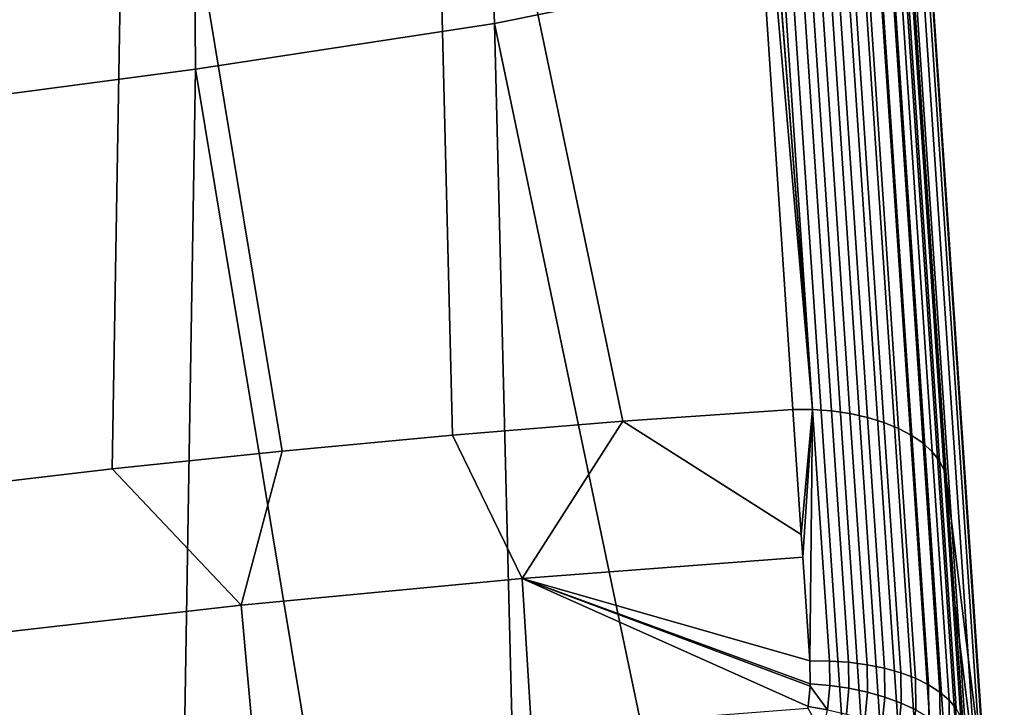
# Model space of a CAD drawing. Header units: metres. Extents: x -167 to 28, y -50 to 27.
# Tile 246 of 256: x 12.21 to 16.76, y -44.99 to -41.82. Entities that reach past the tile are written whole.
import ezdxf

# ---------------------------------------------------------------- set-up
doc = ezdxf.new("R2010")
doc.units = ezdxf.units.M
doc.layers.add('solid_12_065_011_XXX', color=7, linetype='CONTINUOUS')

msp = doc.modelspace()

# ---------------------------------------------------------------- linework, layer by layer
at = {"layer": 'solid_12_065_011_XXX'}
for points in [[(15.258522, -34.466057, 24.950752), (15.167904, -34.459415, 24.958643), (15.19037, -34.795254, 25.161909), (15.869662, -43.615986, 30.491957)], [(15.958182, -43.622486, 30.471449), (15.346858, -34.47263, 24.930117), (15.258522, -34.466057, 24.950752), (15.869662, -43.615986, 30.491957)], [(16.043518, -43.634628, 30.441975), (15.432, -34.484825, 24.900547), (15.346858, -34.47263, 24.930117), (15.958182, -43.622486, 30.471449)], [(16.124411, -43.652241, 30.403967), (15.512696, -34.502464, 24.862476), (15.432, -34.484825, 24.900547), (16.043518, -43.634628, 30.441975)], [(16.199669, -43.675056, 30.357988), (15.587759, -34.525284, 24.816465), (15.512696, -34.502464, 24.862476), (16.124411, -43.652241, 30.403967)], [(16.268181, -43.702747, 30.304716), (15.656085, -34.552952, 24.763189), (15.587759, -34.525284, 24.816465), (16.199669, -43.675056, 30.357988)], [(16.328936, -43.734898, 30.244936), (15.716669, -34.58506, 24.703432), (15.656085, -34.552952, 24.763189), (16.268181, -43.702747, 30.304716)], [(16.381037, -43.771034, 30.179529), (15.76862, -34.62114, 24.638075), (15.716669, -34.58506, 24.703432), (16.328936, -43.734898, 30.244936)], [(16.423717, -43.810627, 30.109463), (15.811175, -34.660656, 24.568075), (15.76862, -34.62114, 24.638075), (16.381037, -43.771034, 30.179529)], [(16.456345, -43.853088, 30.035769), (15.843708, -34.703026, 24.494465), (15.811175, -34.660656, 24.568075), (16.423717, -43.810627, 30.109463)], [(16.478441, -43.897797, 29.959536), (15.865739, -34.747635, 24.418325), (15.843708, -34.703026, 24.494465), (16.456345, -43.853088, 30.035769)], [(15.865739, -34.747635, 24.418325), (16.478441, -43.897797, 29.959536), (16.489677, -43.944088, 29.881887), (15.876794, -34.791565, 24.339434)], [(15.869662, -43.615986, 30.491957), (15.19037, -34.795254, 25.161909), (15.200211, -34.942379, 25.250959)], [(15.876794, -34.791565, 24.339434), (16.489677, -43.944088, 29.881887), (16.682087, -45.511131, 27.254305), (16.064987, -36.324276, 21.769417)], [(15.869662, -43.615986, 30.491957), (15.200211, -34.942379, 25.250959), (15.4877, -39.244354, 27.855566)], [(16.065329, -36.373154, 21.692692), (16.064987, -36.324276, 21.769417), (16.682087, -45.511131, 27.254305), (16.682264, -45.557804, 27.176073)], [(16.054525, -36.420002, 21.615484), (16.065329, -36.373154, 21.692692), (16.682264, -45.557804, 27.176073), (16.671415, -45.604687, 27.098726)], [(16.03289, -36.466373, 21.540293), (16.054525, -36.420002, 21.615484), (16.671415, -45.604687, 27.098726), (16.649698, -45.651096, 27.023405)], [(16.000738, -36.511585, 21.46822), (16.03289, -36.466373, 21.540293), (16.649698, -45.651096, 27.023405), (16.617435, -45.696339, 26.951221)], [(15.958544, -36.554974, 21.40033), (16.000738, -36.511585, 21.46822), (16.617435, -45.696339, 26.951221), (16.5751, -45.73975, 26.88324)], [(15.906928, -36.595905, 21.337616), (15.958544, -36.554974, 21.40033), (16.5751, -45.73975, 26.88324), (16.523321, -45.780693, 26.820461)], [(15.846648, -36.63377, 21.281006), (15.906928, -36.595905, 21.337616), (16.523321, -45.780693, 26.820461), (16.462858, -45.818558, 26.763813)], [(15.703761, -36.698139, 21.189316), (15.778592, -36.668018, 21.231329), (16.394606, -45.852791, 26.714132), (16.319569, -45.882885, 26.672152)], [(15.778592, -36.668018, 21.231329), (15.846648, -36.63377, 21.281006), (16.462858, -45.818558, 26.763813), (16.394606, -45.852791, 26.714132)], [(15.623254, -36.723698, 21.155584), (15.703761, -36.698139, 21.189316), (16.319569, -45.882885, 26.672152), (16.238855, -45.908394, 26.638489)], [(15.538256, -36.744312, 21.13063), (15.623254, -36.723698, 21.155584), (16.238855, -45.908394, 26.638489), (16.153658, -45.928944, 26.613642)], [(16.153658, -45.928944, 26.613642), (16.065231, -45.944233, 26.597977), (15.771559, -41.55621, 23.979101), (15.538256, -36.744312, 21.13063)], [(14.400281, -41.831959, 23.888363), (14.237742, -37.458439, 21.295734), (15.482141, -37.238514, 21.400846), (15.771559, -41.55621, 23.979101)], [(13.019255, -42.042828, 23.820145), (12.987144, -37.655075, 21.224567), (14.237742, -37.458439, 21.295734), (14.400281, -41.831959, 23.888363)], [(11.632865, -42.226822, 23.797403), (11.731869, -37.830753, 21.188974), (12.987144, -37.655075, 21.224567), (13.019255, -42.042828, 23.820145)], [(15.4877, -39.244354, 27.855566), (14.099766, -39.384464, 27.99227), (14.993257, -43.670151, 30.571571), (15.779265, -43.615231, 30.503195)], [(15.869662, -43.615986, 30.491957), (15.4877, -39.244354, 27.855566), (15.779265, -43.615231, 30.503195)], [(14.099766, -39.384464, 27.99227), (12.70875, -39.513966, 28.060488), (13.420178, -43.807671, 30.66275), (14.20676, -43.734306, 30.624771)], [(14.099766, -39.384464, 27.99227), (14.20676, -43.734306, 30.624771), (14.993257, -43.670151, 30.571571)], [(12.70875, -39.513966, 28.060488), (11.319029, -39.670834, 28.083229), (11.848382, -43.982071, 30.693125), (12.633919, -43.89027, 30.685535)], [(12.70875, -39.513966, 28.060488), (12.633919, -43.89027, 30.685535), (13.420178, -43.807671, 30.66275)], [(14.400281, -41.831959, 23.888363), (15.771559, -41.55621, 23.979101), (16.065231, -45.944233, 26.597977), (15.289248, -46.080811, 26.529427)], [(13.019255, -42.042828, 23.820145), (14.400281, -41.831959, 23.888363), (14.510557, -46.20853, 26.476044), (13.729552, -46.327312, 26.437868)], [(14.400281, -41.831959, 23.888363), (15.289248, -46.080811, 26.529427), (14.510557, -46.20853, 26.476044)], [(11.632865, -42.226822, 23.797403), (13.019255, -42.042828, 23.820145), (12.946638, -46.437168, 26.414957), (12.162217, -46.538052, 26.407316)], [(13.019255, -42.042828, 23.820145), (13.729552, -46.327312, 26.437868), (12.946638, -46.437168, 26.414957)], [(15.818613, -44.193146, 30.84613), (15.779265, -43.615231, 30.503195), (14.993257, -43.670151, 30.571571)], [(15.869662, -43.615986, 30.491957), (15.779265, -43.615231, 30.503195), (15.818613, -44.193146, 30.84613)], [(15.869662, -43.615986, 30.491957), (15.818613, -44.193146, 30.84613), (15.825813, -44.298363, 30.907043)], [(15.869662, -43.615986, 30.491957), (15.825813, -44.298363, 30.907043), (15.858718, -44.777206, 31.178453)], [(15.94899, -44.777523, 31.166843), (15.869662, -43.615986, 30.491957), (15.858718, -44.777206, 31.178453)], [(16.037354, -44.78323, 31.145784), (15.958182, -43.622486, 30.471449), (15.869662, -43.615986, 30.491957), (15.94899, -44.777523, 31.166843)], [(16.122505, -44.79425, 31.115587), (16.043518, -43.634628, 30.441975), (15.958182, -43.622486, 30.471449), (16.037354, -44.78323, 31.145784)], [(14.993257, -43.670151, 30.571571), (14.20676, -43.734306, 30.624771), (14.528112, -44.396767, 31.01281)], [(15.818613, -44.193146, 30.84613), (14.993257, -43.670151, 30.571571), (14.528112, -44.396767, 31.01281), (15.825813, -44.298363, 30.907043)], [(16.203192, -44.810413, 31.076696), (16.124411, -43.652241, 30.403967), (16.043518, -43.634628, 30.441975), (16.122505, -44.79425, 31.115587)], [(16.278225, -44.831486, 31.029684), (16.199669, -43.675056, 30.357988), (16.124411, -43.652241, 30.403967), (16.203192, -44.810413, 31.076696)], [(16.346498, -44.857155, 30.975245), (16.268181, -43.702747, 30.304716), (16.199669, -43.675056, 30.357988), (16.278225, -44.831486, 31.029684)], [(16.407009, -44.887047, 30.914179), (16.328936, -43.734898, 30.244936), (16.268181, -43.702747, 30.304716), (16.346498, -44.857155, 30.975245)], [(14.20676, -43.734306, 30.624771), (13.420178, -43.807671, 30.66275), (13.229714, -44.5196, 31.076323), (14.528112, -44.396767, 31.01281)], [(16.458864, -44.920715, 30.847385), (16.381037, -43.771034, 30.179529), (16.328936, -43.734898, 30.244936), (16.407009, -44.887047, 30.914179)], [(13.420178, -43.807671, 30.66275), (12.633919, -43.89027, 30.685535), (13.229714, -44.5196, 31.076323)], [(16.501301, -44.957672, 30.77585), (16.423717, -43.810627, 30.109463), (16.381037, -43.771034, 30.179529), (16.458864, -44.920715, 30.847385)], [(16.533693, -44.997368, 30.700623), (16.456345, -43.853088, 30.035769), (16.423717, -43.810627, 30.109463), (16.501301, -44.957672, 30.77585)], [(16.555565, -45.039219, 30.622814), (16.478441, -43.897797, 29.959536), (16.456345, -43.853088, 30.035769), (16.533693, -44.997368, 30.700623)], [(12.633919, -43.89027, 30.685535), (11.848382, -43.982071, 30.693125), (11.932443, -44.666687, 31.097494), (13.229714, -44.5196, 31.076323)], [(16.555565, -45.039219, 30.622814), (16.566597, -45.082607, 30.54357), (16.527763, -44.510334, 30.217926), (16.478441, -43.897797, 29.959536)], [(16.478441, -43.897797, 29.959536), (16.527763, -44.510334, 30.217926), (16.489677, -43.944088, 29.881887)], [(16.489677, -43.944088, 29.881887), (16.527763, -44.510334, 30.217926), (16.719694, -46.073479, 27.596882), (16.682087, -45.511131, 27.254305)], [(15.858718, -44.777206, 31.178453), (15.825813, -44.298363, 30.907043), (14.528112, -44.396767, 31.01281)], [(13.294282, -45.216618, 31.467119), (14.571768, -45.094086, 31.40443), (14.528112, -44.396767, 31.01281), (13.229714, -44.5196, 31.076323)], [(15.860244, -44.882629, 31.237291), (15.858718, -44.777206, 31.178453), (14.528112, -44.396767, 31.01281)], [(15.859775, -44.892956, 31.243069), (15.860244, -44.882629, 31.237291), (14.528112, -44.396767, 31.01281)], [(15.850284, -44.987713, 31.296186), (15.859775, -44.892956, 31.243069), (14.528112, -44.396767, 31.01281)], [(14.571768, -45.094086, 31.40443), (15.849229, -44.994572, 31.300039), (15.850284, -44.987713, 31.296186), (14.528112, -44.396767, 31.01281)], [(12.017804, -45.361908, 31.488016), (13.294282, -45.216618, 31.467119), (13.229714, -44.5196, 31.076323), (11.932443, -44.666687, 31.097494)], [(16.527763, -44.510334, 30.217926), (16.566597, -45.082607, 30.54357), (16.756536, -46.629543, 27.949699), (16.719694, -46.073479, 27.596882)], [(15.94899, -44.777523, 31.166843), (15.858718, -44.777206, 31.178453), (15.860244, -44.882629, 31.237291), (15.950442, -44.890457, 31.2299)], [(15.950442, -44.890457, 31.2299), (16.038736, -44.903496, 31.213005), (16.037354, -44.78323, 31.145784), (15.94899, -44.777523, 31.166843)], [(16.038736, -44.903496, 31.213005), (16.123835, -44.92157, 31.186869), (16.122505, -44.79425, 31.115587), (16.037354, -44.78323, 31.145784)], [(16.123835, -44.92157, 31.186869), (16.204485, -44.94442, 31.151873), (16.203192, -44.810413, 31.076696), (16.122505, -44.79425, 31.115587)], [(16.204485, -44.94442, 31.151873), (16.279507, -44.97171, 31.108532), (16.278225, -44.831486, 31.029684), (16.203192, -44.810413, 31.076696)], [(16.279507, -44.97171, 31.108532), (16.347799, -45.00304, 31.057482), (16.346498, -44.857155, 30.975245), (16.278225, -44.831486, 31.029684)], [(15.93964, -45.002968, 31.292974), (15.859775, -44.892956, 31.243069), (15.850284, -44.987713, 31.296186)], [(15.950442, -44.890457, 31.2299), (15.860244, -44.882629, 31.237291), (15.859775, -44.892956, 31.243069), (15.93964, -45.002968, 31.292974)], [(15.93964, -45.002968, 31.292974), (16.027113, -45.023296, 31.280222), (16.038736, -44.903496, 31.213005), (15.950442, -44.890457, 31.2299)], [(16.347799, -45.00304, 31.057482), (16.40836, -45.037945, 30.99947), (16.407009, -44.887047, 30.914179), (16.346498, -44.857155, 30.975245)], [(16.40836, -45.037945, 30.99947), (16.4603, -45.07592, 30.935349), (16.458864, -44.920715, 30.847385), (16.407009, -44.887047, 30.914179)], [(16.027113, -45.023296, 31.280222), (16.111423, -45.048405, 31.258116), (16.123835, -44.92157, 31.186869), (16.038736, -44.903496, 31.213005)], [(16.111423, -45.048405, 31.258116), (16.191339, -45.077923, 31.226978), (16.204485, -44.94442, 31.151873), (16.123835, -44.92157, 31.186869)], [(16.191339, -45.077923, 31.226978), (16.265692, -45.11142, 31.187263), (16.279507, -44.97171, 31.108532), (16.204485, -44.94442, 31.151873)], [(16.4603, -45.07592, 30.935349), (16.502859, -45.116405, 30.866058), (16.501301, -44.957672, 30.77585), (16.458864, -44.920715, 30.847385)], [(15.93964, -45.002968, 31.292974), (15.850284, -44.987713, 31.296186), (15.849229, -44.994572, 31.300039), (15.916672, -45.113949, 31.355457)], [(16.265692, -45.11142, 31.187263), (16.333391, -45.148407, 31.139555), (16.347799, -45.00304, 31.057482), (16.279507, -44.97171, 31.108532)], [(16.502859, -45.116405, 30.866058), (16.53541, -45.158806, 30.792616), (16.533693, -44.997368, 30.700623), (16.501301, -44.957672, 30.77585)]]:
    msp.add_3dface(points, dxfattribs=at)

doc.saveas('drawing.dxf')
